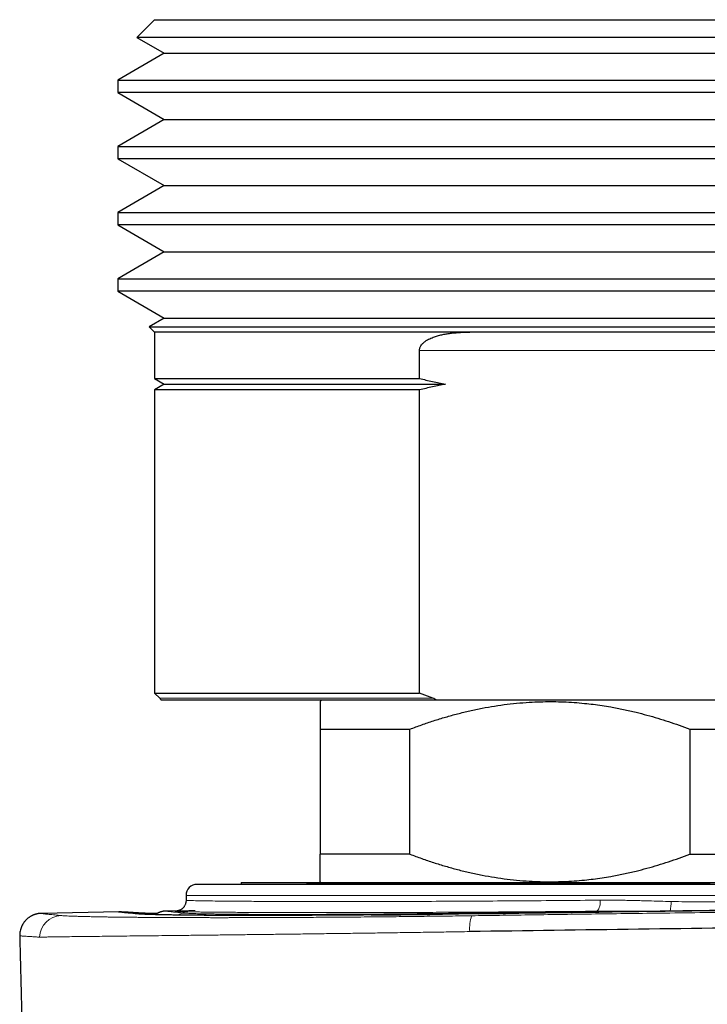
# Model space of a CAD drawing. Header units: millimetres. Extents: x 8 to 864, y 12 to 475.
# Tile 9 of 52: x 351 to 370, y 280 to 307. Entities that reach past the tile are written whole.
import ezdxf

# ---------------------------------------------------------------- set-up
doc = ezdxf.new("R2010")
doc.units = ezdxf.units.MM

msp = doc.modelspace()

# ---------------------------------------------------------------- linework, layer by layer
at = {"color": 7, "linetype": 'Continuous', "lineweight": 30}
for p, q in [((355.147, 307.208), (354.664, 306.725)), ((355.147, 307.208), (379.147, 307.208)), ((354.664, 306.725), (355.412, 306.293)), ((379.63, 306.725), (354.664, 306.725)), ((355.412, 306.293), (354.147, 305.562)), ((355.412, 306.293), (378.882, 306.293)), ((354.147, 305.562), (354.147, 305.223)), ((354.147, 305.562), (367.147, 305.562)), ((367.147, 305.562), (380.147, 305.562)), ((354.147, 305.223), (355.412, 304.493)), ((380.147, 305.223), (354.147, 305.223)), ((355.412, 304.493), (354.147, 303.762)), ((355.412, 304.493), (378.882, 304.493)), ((354.147, 303.762), (354.147, 303.423)), ((354.147, 303.762), (367.147, 303.762)), ((367.147, 303.762), (380.147, 303.762)), ((354.147, 303.423), (355.412, 302.693)), ((380.147, 303.423), (354.147, 303.423)), ((355.412, 302.693), (354.147, 301.962)), ((355.412, 302.693), (378.882, 302.693)), ((354.147, 301.962), (354.147, 301.623)), ((354.147, 301.962), (367.147, 301.962)), ((367.147, 301.962), (380.147, 301.962)), ((354.147, 301.623), (355.412, 300.893)), ((380.147, 301.623), (354.147, 301.623)), ((355.412, 300.893), (354.147, 300.162)), ((355.412, 300.893), (378.882, 300.893)), ((354.147, 300.162), (354.147, 299.823)), ((354.147, 300.162), (367.147, 300.162)), ((367.147, 300.162), (380.147, 300.162)), ((354.147, 299.823), (355.412, 299.093)), ((380.147, 299.823), (354.147, 299.823)), ((355.412, 299.093), (355, 298.855)), ((355.412, 299.093), (378.882, 299.093)), ((355, 298.855), (355.147, 298.708)), ((355, 298.855), (367.147, 298.855)), ((355.147, 298.708), (355.147, 297.446)), ((363.719, 298.708), (355.147, 298.708)), ((370.575, 298.708), (363.719, 298.708)), ((367.147, 298.855), (379.294, 298.855)), ((362.351, 297.446), (362.351, 298.208)), ((355.147, 297.446), (355.412, 297.293)), ((355.147, 297.446), (362.351, 297.446)), ((355.412, 297.293), (355.147, 297.14)), ((355.147, 297.14), (355.147, 288.891)), ((362.351, 297.14), (355.147, 297.14)), ((355.412, 297.293), (363.059, 297.293)), ((362.351, 288.891), (362.351, 297.14)), ((355.147, 288.891), (355.288, 288.749)), ((355.147, 288.891), (362.351, 288.891)), ((362.717, 288.749), (362.351, 288.891)), ((355.32, 288.708), (362.803, 288.708)), ((359.697, 288.708), (359.647, 288.658)), ((362.803, 288.708), (366.316, 288.708)), ((366.316, 288.708), (384.597, 288.708)), ((359.647, 287.908), (362.091, 287.908)), ((359.647, 287.908), (359.647, 284.508)), ((362.091, 284.508), (362.091, 287.908)), ((369.703, 287.908), (374.591, 287.908)), ((369.703, 287.908), (369.703, 284.508)), ((362.091, 284.508), (359.647, 284.508)), ((369.703, 284.508), (374.591, 284.508)), ((357.504, 283.735), (357.504, 283.685)), ((357.504, 283.735), (357.504, 283.685)), ((357.504, 283.735), (386.504, 283.735)), ((359.647, 283.758), (359.67, 283.735)), ((356.004, 283.385), (356.004, 283.255)), ((356.015, 283.255), (356.015, 283.255)), ((354.174, 282.936), (352.077, 282.897)), ((352.077, 282.898), (352.078, 282.898)), ((354.175, 282.937), (354.174, 282.937)), ((354.184, 282.937), (354.178, 282.937)), ((355.783, 282.966), (355.471, 282.96)), ((363.967, 282.888), (363.688, 282.884)), ((351.48, 282.283), (351.48, 282.283))]:
    msp.add_line(p, q, dxfattribs=at)
at = {"color": 8, "linetype": 'Continuous', "lineweight": 0}
for p, q in [((371.943, 298.208), (362.351, 298.208)), ((362.717, 288.749), (355.288, 288.749)), ((375.943, 283.385), (356.004, 283.385)), ((354.72, 282.881), (354.698, 282.881)), ((367.176, 282.956), (364.096, 282.912))]:
    msp.add_line(p, q, dxfattribs=at)
at = {"color": 7, "linetype": 'Continuous', "lineweight": 30, "flags": 128}
msp.add_lwpolyline([(359.283, 283.708), (359.404, 283.708), (359.59, 283.708), (359.784, 283.708), (359.986, 283.708), (360.197, 283.708), (360.416, 283.708), (360.643, 283.708), (360.878, 283.708), (361.121, 283.708), (361.371, 283.708), (361.629, 283.708), (361.894, 283.708), (362.166, 283.708), (362.445, 283.708), (362.73, 283.708), (363.022, 283.708), (363.32, 283.708), (363.624, 283.708), (363.934, 283.708), (364.25, 283.708), (364.571, 283.708), (364.897, 283.708), (365.228, 283.708), (365.564, 283.708), (365.905, 283.708), (366.249, 283.708), (366.598, 283.708), (366.951, 283.708), (367.307, 283.708), (367.666, 283.708), (368.029, 283.708), (368.394, 283.708), (368.762, 283.708), (369.132, 283.708), (369.505, 283.708), (369.879, 283.708), (370.254, 283.708)], dxfattribs=at)
at = {"color": 7, "linetype": 'Continuous', "lineweight": 30}
for centre, radius, start, end in [((355.147, 288.608), 0.2, 30, 45), ((356.304, 283.385), 0.3, 90, 179.9962)]:
    msp.add_arc(centre, radius, start, end, dxfattribs=at)
at = {"color": 8, "linetype": 'Continuous', "lineweight": 0}
for centre, radius, start, end in [((366.931, 283.187), 0.337, 316.7841, 11.8649), ((368.177, 283.214), 1.021, 345.5878, 0.3455), ((354.757, 282.707), 0.198, 56.9636, 86.3041), ((355.995, 282.409), 0.495, 91.122, 116.6643), ((364.117, 282.884), 0.0349, 127.9235, 170.8396), ((352.62, 282.239), 0.599, 91.3091, 178.9391), ((364.824, 282.494), 1.109, 162.2302, 184.8203)]:
    msp.add_arc(centre, radius, start, end, dxfattribs=at)
at = {"color": 7, "linetype": 'Continuous', "lineweight": 30}
for points, knots in [([(362.351, 298.208), (362.352, 298.22), (362.353, 298.245), (362.363, 298.283), (362.38, 298.322), (362.405, 298.36), (362.435, 298.396), (362.469, 298.428), (362.512, 298.462), (362.565, 298.497), (362.628, 298.53), (362.693, 298.558), (362.774, 298.589), (362.872, 298.619), (362.988, 298.646), (363.105, 298.667), (363.239, 298.684), (363.388, 298.698), (363.553, 298.706), (363.664, 298.707), (363.719, 298.708)], [0, 0, 0, 0, 0.022507, 0.045031, 0.072788, 0.100594, 0.130501, 0.160526, 0.19051, 0.236318, 0.282264, 0.3283, 0.374231, 0.451224, 0.528339, 0.605525, 0.682616, 0.788383, 0.894205, 1, 1, 1, 1]), ([(362.351, 297.446), (362.469, 297.419), (362.704, 297.365), (362.941, 297.317), (363.059, 297.293)], [0, 0, 0, 0, 0.499951, 1, 1, 1, 1]), ([(363.059, 297.293), (362.941, 297.268), (362.704, 297.22), (362.469, 297.166), (362.351, 297.14)], [0, 0, 0, 0, 0.499949, 1, 1, 1, 1]), ([(362.803, 288.708), (362.793, 288.714), (362.765, 288.73), (362.736, 288.742), (362.717, 288.749)], [0, 0, 0, 0, 0.370515, 1, 1, 1, 1]), ([(359.647, 288.657), (359.647, 288.657), (359.647, 288.656), (359.647, 288.647), (359.647, 288.631), (359.647, 288.608), (359.647, 288.583), (359.647, 288.551), (359.647, 288.512), (359.647, 288.466), (359.647, 288.426), (359.647, 288.382), (359.647, 288.321), (359.647, 288.239), (359.647, 288.135), (359.647, 288.025), (359.647, 287.947), (359.647, 287.908)], [0, 0, 0, 0, 0.062501, 0.116818, 0.189418, 0.262065, 0.30753, 0.352994, 0.444009, 0.494329, 0.54465, 0.595023, 0.645397, 0.73814, 0.830955, 0.915455, 1, 1, 1, 1]), ([(362.091, 287.908), (362.198, 287.948), (362.412, 288.028), (362.735, 288.137), (363.061, 288.238), (363.388, 288.328), (363.72, 288.409), (364.055, 288.48), (364.395, 288.54), (364.736, 288.588), (365.077, 288.624), (365.4, 288.646), (365.704, 288.657), (365.988, 288.659), (366.272, 288.652), (366.556, 288.636), (366.825, 288.613), (367.078, 288.585), (367.316, 288.552), (367.589, 288.507), (367.899, 288.448), (368.228, 288.373), (368.539, 288.292), (368.833, 288.208), (369.125, 288.115), (369.415, 288.016), (369.607, 287.944), (369.703, 287.908)], [0, 0, 0, 0, 0.043431, 0.086882, 0.130338, 0.173784, 0.217209, 0.261443, 0.305707, 0.349979, 0.394238, 0.438468, 0.475099, 0.511748, 0.548404, 0.585054, 0.621685, 0.652545, 0.683409, 0.714269, 0.759559, 0.804849, 0.843868, 0.882901, 0.921941, 0.960978, 1, 1, 1, 1]), ([(359.647, 283.759), (359.647, 283.759), (359.647, 283.758), (359.647, 283.768), (359.647, 283.787), (359.647, 283.817), (359.647, 283.853), (359.647, 283.888), (359.647, 283.929), (359.647, 283.977), (359.647, 284.032), (359.647, 284.091), (359.647, 284.17), (359.647, 284.275), (359.647, 284.387), (359.647, 284.468), (359.647, 284.508)], [0, 0, 0, 0, 0.042269, 0.116817, 0.193966, 0.276913, 0.35993, 0.406179, 0.452429, 0.545014, 0.592247, 0.63948, 0.734024, 0.823663, 0.91336, 1, 1, 1, 1]), ([(362.091, 284.508), (362.198, 284.468), (362.412, 284.388), (362.735, 284.279), (363.061, 284.178), (363.388, 284.087), (363.72, 284.006), (364.055, 283.936), (364.395, 283.876), (364.736, 283.828), (365.077, 283.792), (365.4, 283.769), (365.704, 283.758), (365.988, 283.757), (366.272, 283.764), (366.556, 283.78), (366.825, 283.802), (367.078, 283.831), (367.316, 283.864), (367.589, 283.908), (367.899, 283.968), (368.228, 284.043), (368.539, 284.123), (368.833, 284.208), (369.125, 284.3), (369.415, 284.4), (369.607, 284.472), (369.703, 284.508)], [0, 0, 0, 0, 0.043431, 0.086882, 0.130338, 0.173784, 0.217209, 0.261443, 0.305707, 0.349979, 0.394238, 0.438468, 0.475099, 0.511748, 0.548404, 0.585054, 0.621685, 0.652545, 0.683409, 0.714269, 0.759559, 0.804849, 0.843868, 0.882901, 0.921941, 0.960978, 1, 1, 1, 1]), ([(372.004, 283.685), (371.884, 283.685), (371.643, 283.685), (371.283, 283.685), (370.923, 283.685), (370.564, 283.685), (370.232, 283.685), (369.926, 283.685), (369.645, 283.685), (369.364, 283.685), (369.078, 283.685), (368.74, 283.685), (368.351, 283.685), (367.919, 283.685), (367.49, 283.685), (367.064, 283.685), (366.642, 283.685), (366.284, 283.685), (365.989, 283.685), (365.755, 283.685), (365.523, 283.685), (365.292, 283.685), (365.064, 283.685), (364.838, 283.685), (364.585, 283.685), (364.307, 283.685), (364.005, 283.685), (363.707, 283.685), (363.425, 283.685), (363.16, 283.685), (362.912, 283.685), (362.667, 283.685), (362.425, 283.685), (362.188, 283.685), (361.94, 283.685), (361.683, 283.685), (361.417, 283.685), (361.157, 283.685), (360.89, 283.685), (360.618, 283.685), (360.343, 283.685), (360.075, 283.685), (359.816, 283.685), (359.565, 283.685), (359.323, 283.685), (359.088, 283.685), (358.882, 283.685), (358.702, 283.685), (358.547, 283.685), (358.397, 283.685), (358.252, 283.685), (358.111, 283.685), (357.968, 283.685), (357.823, 283.685), (357.677, 283.685), (357.537, 283.685), (357.419, 283.685), (357.319, 283.685), (357.236, 283.685), (357.157, 283.685), (357.081, 283.685), (357.009, 283.685), (356.94, 283.685), (356.874, 283.685), (356.807, 283.685), (356.739, 283.685), (356.672, 283.685), (356.61, 283.685), (356.555, 283.685), (356.498, 283.685), (356.443, 283.685), (356.392, 283.685), (356.353, 283.685), (356.325, 283.685), (356.307, 283.685), (356.305, 283.685), (356.304, 283.685)], [0, 0, 0, 0, 0.0146416, 0.0292596, 0.0438615, 0.0584551, 0.0730482, 0.0845189, 0.0959977, 0.1074885, 0.1191467, 0.1313448, 0.1494644, 0.1675588, 0.1856427, 0.2037308, 0.2218378, 0.2399783, 0.2502999, 0.2606069, 0.2709018, 0.2811874, 0.2914664, 0.3017414, 0.3120153, 0.3261446, 0.3402838, 0.3544398, 0.3686196, 0.3809177, 0.3931951, 0.4054565, 0.4177064, 0.4299493, 0.4421898, 0.4566191, 0.471059, 0.4855169, 0.5000001, 0.5164656, 0.532897, 0.549305, 0.5657006, 0.5820949, 0.5984989, 0.6149234, 0.6313794, 0.6434197, 0.6554407, 0.6674465, 0.6794415, 0.6914299, 0.703416, 0.7175454, 0.7316846, 0.7458406, 0.7600204, 0.7697287, 0.7794245, 0.78911, 0.7987873, 0.8084588, 0.8181267, 0.8277932, 0.8374605, 0.8496184, 0.8617857, 0.8739669, 0.8860158, 0.8975204, 0.9146129, 0.9316839, 0.9487458, 0.9658109, 0.9828915, 1, 1, 1, 1]), ([(363.966, 282.888), (365.898, 282.915), (369.761, 282.97), (375.561, 283.045), (381.364, 283.115), (387.17, 283.178), (392.979, 283.236), (398.791, 283.287), (404.605, 283.333), (410.188, 283.371), (415.54, 283.403), (420.66, 283.429), (425.782, 283.45), (430.699, 283.466), (435.412, 283.477), (439.739, 283.484), (443.146, 283.487), (445.307, 283.488), (446.257, 283.488), (446.641, 283.488), (446.783, 283.488), (446.827, 283.488), (446.871, 283.488), (446.916, 283.488), (446.96, 283.488), (447.121, 283.488), (447.414, 283.488), (447.854, 283.488), (448.338, 283.488), (448.867, 283.488), (449.435, 283.487), (450.044, 283.487), (450.692, 283.487), (451.383, 283.486), (452.106, 283.486), (452.859, 283.485), (453.641, 283.484), (454.462, 283.483), (455.323, 283.482), (456.217, 283.48), (457.144, 283.479), (458.103, 283.477), (459.101, 283.475), (460.143, 283.473), (461.231, 283.47), (462.366, 283.467), (463.54, 283.464), (464.753, 283.46), (466.006, 283.456), (467.298, 283.452), (468.629, 283.447), (469.999, 283.442), (471.409, 283.436), (472.858, 283.43), (474.347, 283.423), (475.874, 283.415), (477.441, 283.407), (479.062, 283.398), (480.738, 283.389), (482.469, 283.378), (484.034, 283.368), (485.426, 283.359), (486.587, 283.351), (487.398, 283.345), (487.853, 283.342), (487.995, 283.341), (488.138, 283.34), (488.281, 283.339), (488.425, 283.338), (489.182, 283.333), (490.54, 283.323), (492.486, 283.307), (494.393, 283.292), (496.262, 283.276), (498.081, 283.26), (499.852, 283.244), (501.576, 283.228), (503.262, 283.212), (504.921, 283.195), (506.554, 283.178), (508.16, 283.161), (509.728, 283.145), (511.256, 283.128), (512.746, 283.111), (514.198, 283.094), (515.611, 283.077), (516.986, 283.06), (518.322, 283.044), (519.619, 283.027), (520.878, 283.011), (522.099, 282.995), (523.281, 282.98), (524.461, 282.964), (525.636, 282.948), (526.803, 282.932), (527.924, 282.916), (528.999, 282.9), (529.699, 282.89), (530.042, 282.885)], [0, 0, 0, 0, 0.035002, 0.070004, 0.105006, 0.140008, 0.175009, 0.21001, 0.245011, 0.280011, 0.310811, 0.34161, 0.372409, 0.403207, 0.43031, 0.457412, 0.481261, 0.491755, 0.496372, 0.498403, 0.498669, 0.498935, 0.499201, 0.499467, 0.499733, 0.5, 0.502377, 0.505021, 0.507931, 0.511107, 0.51455, 0.51819, 0.522087, 0.526241, 0.530652, 0.535118, 0.53982, 0.544757, 0.54993, 0.555338, 0.56088, 0.566649, 0.572645, 0.578868, 0.585453, 0.592275, 0.599333, 0.606628, 0.614159, 0.621928, 0.629933, 0.638174, 0.646653, 0.655368, 0.66432, 0.673508, 0.682933, 0.692595, 0.702761, 0.713176, 0.723841, 0.731016, 0.7383, 0.7448, 0.745657, 0.746516, 0.747376, 0.748238, 0.749101, 0.749966, 0.761909, 0.773622, 0.785105, 0.796358, 0.80738, 0.817982, 0.828362, 0.83852, 0.848455, 0.858365, 0.868044, 0.877491, 0.886707, 0.895692, 0.904446, 0.912969, 0.92126, 0.929321, 0.93715, 0.944748, 0.952115, 0.959251, 0.966156, 0.973484, 0.980532, 0.987301, 0.99379, 1, 1, 1, 1]), ([(530.038, 282.882), (529.956, 282.883), (529.796, 282.885), (529.562, 282.889), (529.339, 282.892), (529.127, 282.895), (528.926, 282.898), (528.737, 282.901), (528.563, 282.903), (528.405, 282.905), (528.261, 282.907), (528.127, 282.909), (528.002, 282.911), (527.886, 282.913), (527.742, 282.915), (527.566, 282.917), (527.354, 282.92), (527.14, 282.923), (526.923, 282.926), (526.613, 282.931), (526.21, 282.936), (525.715, 282.943), (525.219, 282.95), (524.298, 282.963), (522.953, 282.981), (520.717, 283.01), (518.018, 283.044), (514.966, 283.081), (512.026, 283.116), (509.199, 283.147), (506.371, 283.177), (503.523, 283.206), (500.655, 283.234), (497.768, 283.26), (494.88, 283.285), (491.991, 283.308), (489.101, 283.33), (486.211, 283.351), (483.321, 283.37), (480.43, 283.388), (477.539, 283.404), (474.648, 283.418), (471.756, 283.432), (468.864, 283.443), (465.971, 283.454), (462.982, 283.463), (459.896, 283.471), (456.714, 283.477), (453.532, 283.482), (450.349, 283.484), (447.265, 283.485), (444.28, 283.485), (441.393, 283.483), (438.506, 283.479), (435.619, 283.474), (432.75, 283.468), (429.897, 283.46), (427.063, 283.451), (424.228, 283.44), (421.375, 283.428), (418.502, 283.415), (415.611, 283.4), (412.72, 283.383), (409.829, 283.365), (406.939, 283.346), (404.049, 283.325), (401.16, 283.303), (398.271, 283.279), (395.383, 283.254), (392.496, 283.227), (389.609, 283.199), (386.723, 283.169), (383.837, 283.138), (380.927, 283.105), (377.992, 283.071), (375.032, 283.034), (372.408, 283.001), (370.12, 282.97), (368.714, 282.951), (367.858, 282.939), (367.557, 282.935), (367.328, 282.932), (367.17, 282.93), (367.077, 282.929), (366.983, 282.927), (366.884, 282.926), (366.777, 282.924), (366.659, 282.923), (366.529, 282.921), (366.388, 282.919), (366.236, 282.917), (366.073, 282.914), (365.899, 282.912), (365.713, 282.909), (365.516, 282.907), (365.315, 282.904), (365.109, 282.901), (364.899, 282.898), (364.68, 282.895), (364.452, 282.891), (364.214, 282.888), (364.053, 282.886), (363.97, 282.884)], [0, 0, 0, 0, 0.001483, 0.002899, 0.004246, 0.005525, 0.006737, 0.00788, 0.008956, 0.009882, 0.010751, 0.011563, 0.012318, 0.013016, 0.013657, 0.014928, 0.016208, 0.017502, 0.018809, 0.020129, 0.023116, 0.02611, 0.029103, 0.032097, 0.042788, 0.053479, 0.07257, 0.091662, 0.108708, 0.125754, 0.142799, 0.159845, 0.177239, 0.194633, 0.212026, 0.22942, 0.246814, 0.264208, 0.281601, 0.298995, 0.316389, 0.333782, 0.351176, 0.36857, 0.385964, 0.403357, 0.422491, 0.441624, 0.460757, 0.47989, 0.499023, 0.516379, 0.533735, 0.55109, 0.568446, 0.585802, 0.602848, 0.619894, 0.63694, 0.653986, 0.67138, 0.688773, 0.706167, 0.723561, 0.740955, 0.758348, 0.775742, 0.793136, 0.81053, 0.827924, 0.845317, 0.862711, 0.880105, 0.897499, 0.915356, 0.933214, 0.951072, 0.962858, 0.974644, 0.976541, 0.978362, 0.980107, 0.980678, 0.98124, 0.981794, 0.982375, 0.983023, 0.983739, 0.984522, 0.985373, 0.986291, 0.987277, 0.988329, 0.98945, 0.990637, 0.991892, 0.993102, 0.994368, 0.995691, 0.997071, 0.998507, 1, 1, 1, 1]), ([(356.005, 283.255), (356.004, 283.24), (356.003, 283.211), (355.993, 283.17), (355.98, 283.135), (355.965, 283.104), (355.949, 283.08), (355.932, 283.058), (355.913, 283.039), (355.894, 283.022), (355.879, 283.01), (355.861, 282.998), (355.839, 282.986), (355.817, 282.977), (355.802, 282.971), (355.794, 282.969), (355.79, 282.968), (355.786, 282.967), (355.782, 282.965), (355.777, 282.964), (355.773, 282.963), (355.769, 282.962), (355.765, 282.962), (355.763, 282.961), (355.762, 282.961), (355.762, 282.961), (355.762, 282.961)], [0, 0, 0, 0, 0.047614, 0.092275, 0.133139, 0.169556, 0.201083, 0.227549, 0.261704, 0.290806, 0.315168, 0.336311, 0.385805, 0.425693, 0.456496, 0.474174, 0.493733, 0.51953, 0.551624, 0.600837, 0.660051, 0.729295, 0.805328, 0.884759, 0.993932, 1, 1, 1, 1]), ([(352.077, 282.898), (352.069, 282.897), (352.053, 282.897), (352.03, 282.895), (352.007, 282.893), (351.985, 282.89), (351.964, 282.886), (351.944, 282.882), (351.925, 282.877), (351.907, 282.872), (351.89, 282.866), (351.874, 282.861), (351.859, 282.855), (351.846, 282.85), (351.834, 282.845), (351.825, 282.841), (351.813, 282.835), (351.798, 282.827), (351.779, 282.817), (351.758, 282.804), (351.736, 282.789), (351.714, 282.774), (351.695, 282.758), (351.675, 282.742), (351.654, 282.721), (351.629, 282.695), (351.601, 282.662), (351.573, 282.622), (351.547, 282.578), (351.524, 282.529), (351.504, 282.475), (351.489, 282.414), (351.479, 282.35), (351.479, 282.305), (351.479, 282.283)], [0, 0, 0, 0, 0.0753539, 0.1458859, 0.2115939, 0.2724767, 0.3285336, 0.3797653, 0.4261742, 0.4677648, 0.5045455, 0.5365299, 0.5637412, 0.5862195, 0.6000167, 0.6112509, 0.6204365, 0.6329322, 0.6465958, 0.6634474, 0.6804006, 0.696238, 0.7109793, 0.7246548, 0.7399573, 0.7594134, 0.7830153, 0.8106849, 0.8367349, 0.8653399, 0.8962821, 0.9292786, 0.9639841, 1, 1, 1, 1]), ([(354.778, 282.904), (354.766, 282.904), (354.742, 282.906), (354.708, 282.908), (354.676, 282.91), (354.646, 282.912), (354.618, 282.914), (354.592, 282.915), (354.568, 282.917), (354.547, 282.918), (354.527, 282.919), (354.508, 282.92), (354.491, 282.922), (354.474, 282.922), (354.459, 282.923), (354.445, 282.924), (354.432, 282.925), (354.421, 282.926), (354.41, 282.926), (354.4, 282.927), (354.391, 282.927), (354.382, 282.928), (354.373, 282.928), (354.363, 282.929), (354.353, 282.93), (354.342, 282.93), (354.331, 282.931), (354.32, 282.931), (354.308, 282.932), (354.297, 282.933), (354.285, 282.933), (354.274, 282.934), (354.262, 282.934), (354.251, 282.935), (354.239, 282.935), (354.228, 282.936), (354.218, 282.936), (354.207, 282.937), (354.198, 282.937), (354.191, 282.937), (354.188, 282.937), (354.188, 282.937)], [0, 0, 0, 0, 0.038237, 0.075244, 0.111024, 0.145578, 0.178908, 0.211014, 0.240166, 0.268233, 0.295216, 0.321114, 0.345929, 0.369662, 0.392313, 0.413883, 0.434372, 0.453781, 0.471792, 0.488762, 0.504691, 0.519579, 0.535741, 0.553283, 0.572206, 0.592508, 0.614189, 0.63725, 0.660256, 0.684488, 0.709945, 0.736627, 0.764535, 0.793667, 0.824024, 0.855607, 0.888414, 0.922446, 0.957063, 0.992862, 1, 1, 1, 1]), ([(356.547, 282.844), (356.547, 282.844), (356.483, 282.844), (356.365, 282.845), (356.194, 282.846), (356.036, 282.848), (355.886, 282.85), (355.744, 282.851), (355.607, 282.853), (355.476, 282.855), (355.352, 282.858), (355.237, 282.86), (355.133, 282.863), (355.041, 282.865), (354.961, 282.868), (354.893, 282.871), (354.837, 282.873), (354.789, 282.876), (354.75, 282.878), (354.73, 282.88), (354.72, 282.881)], [0, 0, 0, 0, 0.00001, 0.06215, 0.120647, 0.179085, 0.237533, 0.296063, 0.354742, 0.417221, 0.479971, 0.542741, 0.605193, 0.66699, 0.727789, 0.783914, 0.838907, 0.893054, 0.946652, 1, 1, 1, 1]), ([(355.214, 282.891), (355.204, 282.891), (355.161, 282.892), (355.094, 282.893), (355.016, 282.895), (354.949, 282.897), (354.892, 282.899), (354.843, 282.9), (354.802, 282.902), (354.78, 282.904), (354.77, 282.904)], [0, 0, 0, 0, 0.044941, 0.191359, 0.336446, 0.471605, 0.605137, 0.737435, 0.868917, 1, 1, 1, 1]), ([(355.469, 282.961), (355.461, 282.96), (355.446, 282.96), (355.424, 282.958), (355.403, 282.956), (355.382, 282.953), (355.363, 282.949), (355.345, 282.945), (355.328, 282.94), (355.312, 282.935), (355.297, 282.93), (355.284, 282.925), (355.272, 282.92), (355.262, 282.915), (355.253, 282.911), (355.241, 282.906), (355.228, 282.899), (355.21, 282.888), (355.19, 282.876), (355.176, 282.866), (355.171, 282.862)], [0, 0, 0, 0, 0.124096, 0.239172, 0.345224, 0.44225, 0.530249, 0.609224, 0.679179, 0.740128, 0.792089, 0.835103, 0.864163, 0.88714, 0.904342, 0.915813, 0.931836, 0.952534, 0.979399, 1, 1, 1, 1]), ([(355.469, 282.961), (355.469, 282.961), (355.469, 282.961), (355.47, 282.961), (355.471, 282.961)], [0, 0, 0, 0, 0.738244, 1, 1, 1, 1]), ([(361.036, 282.854), (360.956, 282.854), (360.779, 282.852), (360.503, 282.85), (360.209, 282.848), (359.913, 282.846), (359.624, 282.845), (359.339, 282.843), (359.061, 282.842), (358.795, 282.841), (358.54, 282.841), (358.296, 282.84), (358.059, 282.84), (357.829, 282.84), (357.601, 282.84), (357.376, 282.84), (357.156, 282.841), (356.944, 282.842), (356.74, 282.843), (356.611, 282.843), (356.547, 282.844)], [0, 0, 0, 0, 0.04412, 0.098124, 0.155382, 0.212667, 0.26999, 0.327346, 0.384729, 0.442132, 0.496269, 0.550419, 0.604591, 0.658795, 0.713038, 0.770543, 0.827996, 0.885398, 0.942739, 1, 1, 1, 1]), ([(361.035, 282.854), (361.069, 282.854), (361.205, 282.856), (361.448, 282.858), (361.764, 282.861), (362.083, 282.864), (362.4, 282.868), (362.699, 282.871), (362.89, 282.873), (362.979, 282.874)], [0, 0, 0, 0, 0.054125, 0.218647, 0.383163, 0.547691, 0.712254, 0.867473, 1, 1, 1, 1]), ([(363.688, 282.884), (363.669, 282.884), (363.54, 282.882), (363.303, 282.879), (363.086, 282.876), (362.979, 282.875)], [0, 0, 0, 0, 0.076468, 0.544213, 1, 1, 1, 1]), ([(530.289, 282.399), (528.669, 282.422), (525.429, 282.468), (520.566, 282.532), (515.7, 282.593), (510.832, 282.649), (505.962, 282.701), (501.183, 282.748), (496.494, 282.79), (491.897, 282.828), (487.299, 282.862), (482.699, 282.892), (478.098, 282.919), (473.496, 282.942), (468.894, 282.961), (464.291, 282.977), (459.687, 282.989), (455.11, 282.997), (450.561, 283.002), (446.038, 283.003), (441.516, 283), (436.967, 282.994), (432.39, 282.984), (427.786, 282.971), (423.183, 282.954), (418.581, 282.933), (414.007, 282.909), (409.461, 282.881), (404.944, 282.85), (400.428, 282.815), (395.883, 282.777), (391.309, 282.735), (386.705, 282.688), (382.104, 282.638), (377.504, 282.585), (372.906, 282.527), (368.311, 282.466), (365.25, 282.423), (363.719, 282.401)], [0, 0, 0, 0, 0.0292677, 0.0585355, 0.0878036, 0.1170719, 0.1463404, 0.1756091, 0.2032055, 0.230802, 0.2583986, 0.2859954, 0.3135923, 0.3411894, 0.3687865, 0.3963837, 0.423981, 0.4515783, 0.4786829, 0.5057876, 0.5328922, 0.5599969, 0.5875944, 0.6151918, 0.6427893, 0.6703867, 0.697984, 0.7250885, 0.7521929, 0.7792972, 0.8064015, 0.8340588, 0.8617159, 0.889373, 0.9170299, 0.9446868, 0.9723434, 1, 1, 1, 1]), ([(351.48, 282.283), (351.481, 282.223), (351.486, 282.022), (351.494, 281.684), (351.504, 281.272), (351.514, 280.872), (351.524, 280.485), (351.534, 280.111), (351.543, 279.751), (351.553, 279.401), (351.563, 279.06), (351.572, 278.728), (351.582, 278.405), (351.591, 278.094), (351.601, 277.793), (351.61, 277.504), (351.618, 277.226), (351.627, 276.969), (351.635, 276.731), (351.642, 276.512), (351.649, 276.302), (351.656, 276.101), (351.662, 275.91), (351.669, 275.729), (351.675, 275.558), (351.68, 275.395), (351.686, 275.24), (351.691, 275.093), (351.696, 274.954), (351.701, 274.824), (351.705, 274.703), (351.709, 274.592), (351.713, 274.489), (351.717, 274.396), (351.72, 274.311), (351.723, 274.233), (351.725, 274.162), (351.728, 274.099), (351.73, 274.044), (351.732, 273.996), (351.733, 273.956), (351.735, 273.914), (351.737, 273.867), (351.739, 273.811), (351.741, 273.747), (351.744, 273.675), (351.747, 273.593), (351.751, 273.502), (351.754, 273.402), (351.759, 273.294), (351.763, 273.177), (351.768, 273.051), (351.774, 272.916), (351.779, 272.772), (351.786, 272.621), (351.792, 272.462), (351.799, 272.296), (351.806, 272.121), (351.814, 271.936), (351.822, 271.742), (351.831, 271.537), (351.84, 271.324), (351.849, 271.102), (351.859, 270.873), (351.87, 270.637), (351.881, 270.394), (351.892, 270.142), (351.904, 269.864), (351.918, 269.559), (351.934, 269.226), (351.95, 268.881), (351.967, 268.526), (351.985, 268.166), (352.005, 267.745), (352.029, 267.269), (352.056, 266.739), (352.083, 266.22), (352.11, 265.711), (352.137, 265.216), (352.163, 264.734), (352.189, 264.266), (352.215, 263.808), (352.241, 263.356), (352.267, 262.913), (352.293, 262.477), (352.318, 262.051), (352.344, 261.637), (352.368, 261.232), (352.393, 260.839), (352.417, 260.462), (352.44, 260.096), (352.463, 259.736), (352.487, 259.37), (352.511, 258.996), (352.537, 258.616), (352.562, 258.229), (352.589, 257.836), (352.617, 257.429), (352.646, 257.009), (352.676, 256.583), (352.706, 256.159), (352.736, 255.74), (352.766, 255.328), (352.795, 254.929), (352.824, 254.544), (352.845, 254.255), (352.86, 254.054), (352.869, 253.939), (352.878, 253.824), (352.886, 253.713), (352.895, 253.596), (352.904, 253.479), (352.913, 253.362), (352.921, 253.254), (352.929, 253.157), (352.935, 253.071), (352.941, 252.994), (352.947, 252.922), (352.953, 252.849), (352.959, 252.766), (352.966, 252.674), (352.974, 252.571), (352.983, 252.459), (352.992, 252.34), (353.002, 252.215), (353.012, 252.083), (353.023, 251.943), (353.035, 251.794), (353.048, 251.636), (353.061, 251.467), (353.076, 251.287), (353.091, 251.099), (353.107, 250.902), (353.14, 250.497), (353.187, 249.918), (353.25, 249.168), (353.296, 248.63), (353.327, 248.272), (353.342, 248.094), (353.357, 247.917), (353.372, 247.742), (353.387, 247.573), (353.401, 247.413), (353.414, 247.263), (353.426, 247.128), (353.437, 247.008), (353.446, 246.9), (353.455, 246.801), (353.462, 246.72), (353.468, 246.656), (353.472, 246.608), (353.476, 246.565), (353.48, 246.524), (353.483, 246.482), (353.488, 246.434), (353.493, 246.376), (353.499, 246.31), (353.506, 246.234), (353.513, 246.15), (353.521, 246.058), (353.53, 245.958), (353.54, 245.848), (353.552, 245.723), (353.564, 245.583), (353.578, 245.435), (353.591, 245.289), (353.604, 245.147), (353.617, 245.01), (353.631, 244.855), (353.647, 244.683), (353.664, 244.497), (353.681, 244.321), (353.696, 244.154), (353.711, 243.997), (353.725, 243.85), (353.743, 243.656), (353.766, 243.413), (353.787, 243.185), (353.803, 243.026), (353.811, 242.935), (353.82, 242.844), (353.829, 242.754), (353.837, 242.67), (353.842, 242.614), (353.845, 242.588), (353.845, 242.586)], [0, 0, 0, 0, 0.004606, 0.015452, 0.026007, 0.036271, 0.046245, 0.055759, 0.064993, 0.073947, 0.082622, 0.091186, 0.099459, 0.107442, 0.115135, 0.122537, 0.129649, 0.136471, 0.142304, 0.147908, 0.153282, 0.158425, 0.163339, 0.167941, 0.172322, 0.176481, 0.180419, 0.184201, 0.187753, 0.191076, 0.194169, 0.197034, 0.199623, 0.201998, 0.204179, 0.206167, 0.207966, 0.209571, 0.210984, 0.212204, 0.213231, 0.21407, 0.215373, 0.216809, 0.218379, 0.220246, 0.222334, 0.224644, 0.227176, 0.22993, 0.232906, 0.236103, 0.239522, 0.243162, 0.247024, 0.251033, 0.255256, 0.259692, 0.264343, 0.269297, 0.274473, 0.27987, 0.285489, 0.291329, 0.29728, 0.303445, 0.309823, 0.316415, 0.324541, 0.332969, 0.3417, 0.350732, 0.359938, 0.369036, 0.382707, 0.396107, 0.409235, 0.422093, 0.434679, 0.446777, 0.458614, 0.47019, 0.481505, 0.492783, 0.503789, 0.514523, 0.524987, 0.535179, 0.545101, 0.554751, 0.56368, 0.572731, 0.581946, 0.591326, 0.600871, 0.610581, 0.620456, 0.630496, 0.641192, 0.651951, 0.662565, 0.673032, 0.68335, 0.693519, 0.702952, 0.712253, 0.71515, 0.718033, 0.720903, 0.723731, 0.72641, 0.7296, 0.732533, 0.735211, 0.737632, 0.739798, 0.741707, 0.743361, 0.745174, 0.74723, 0.749537, 0.752092, 0.754885, 0.757913, 0.760983, 0.764263, 0.767751, 0.771448, 0.775355, 0.7796, 0.784068, 0.788758, 0.793671, 0.79879, 0.818995, 0.836908, 0.854702, 0.859132, 0.863554, 0.867969, 0.872367, 0.876581, 0.880549, 0.88427, 0.887745, 0.890598, 0.89326, 0.895732, 0.898001, 0.899295, 0.900483, 0.901563, 0.902537, 0.903498, 0.9047, 0.906124, 0.907772, 0.909642, 0.911735, 0.914008, 0.916496, 0.919199, 0.922117, 0.925846, 0.929556, 0.933164, 0.936668, 0.940069, 0.943367, 0.948215, 0.952822, 0.957186, 0.96131, 0.965191, 0.968831, 0.972233, 0.979594, 0.986869, 0.989137, 0.991396, 0.993648, 0.99589, 0.998069, 0.999861, 1, 1, 1, 1])]:
    msp.add_open_spline(points, degree=3, knots=knots, dxfattribs=at)
at = {"color": 8, "linetype": 'Continuous', "lineweight": 0}
for points, knots in [([(530.24, 282.83), (528.304, 282.858), (524.432, 282.912), (518.619, 282.986), (512.802, 283.055), (506.983, 283.118), (501.16, 283.175), (495.335, 283.227), (489.507, 283.272), (483.911, 283.31), (478.546, 283.341), (473.413, 283.367), (468.279, 283.388), (463.35, 283.404), (458.625, 283.415), (454.287, 283.422), (450.871, 283.425), (448.706, 283.426), (447.753, 283.426), (447.368, 283.426), (447.226, 283.426), (447.181, 283.426), (447.137, 283.426), (447.093, 283.426), (447.048, 283.426), (446.887, 283.426), (446.597, 283.426), (446.165, 283.426), (445.696, 283.426), (445.189, 283.426), (444.646, 283.426), (444.077, 283.425), (443.484, 283.425), (442.869, 283.425), (442.221, 283.424), (441.539, 283.424), (440.795, 283.423), (439.986, 283.422), (439.108, 283.421), (438.189, 283.42), (437.228, 283.418), (436.227, 283.416), (435.184, 283.414), (434.099, 283.412), (432.994, 283.41), (431.868, 283.407), (430.723, 283.404), (429.54, 283.4), (428.321, 283.397), (427.064, 283.392), (425.796, 283.388), (424.518, 283.383), (423.23, 283.378), (421.91, 283.373), (420.557, 283.367), (419.17, 283.36), (417.751, 283.353), (416.299, 283.346), (414.813, 283.338), (413.295, 283.329), (411.69, 283.32), (409.996, 283.31), (408.285, 283.298), (407.085, 283.29), (406.409, 283.286), (406.196, 283.284), (405.983, 283.283), (405.769, 283.281), (405.555, 283.28), (404.713, 283.274), (403.259, 283.263), (401.209, 283.247), (399.206, 283.231), (397.249, 283.215), (395.349, 283.198), (393.506, 283.182), (391.719, 283.165), (389.977, 283.148), (388.269, 283.131), (386.595, 283.114), (384.955, 283.097), (383.363, 283.08), (381.816, 283.063), (380.317, 283.046), (378.863, 283.029), (377.456, 283.012), (376.096, 282.996), (374.782, 282.98), (373.514, 282.964), (372.293, 282.948), (371.118, 282.933), (369.989, 282.918), (368.936, 282.904), (367.954, 282.891), (367.041, 282.879), (366.168, 282.867), (365.333, 282.855), (364.537, 282.844), (364.02, 282.836), (363.768, 282.833)], [0, 0, 0, 0, 0.034999, 0.069998, 0.104998, 0.139997, 0.174997, 0.209997, 0.244997, 0.279997, 0.310798, 0.341598, 0.372398, 0.403199, 0.430303, 0.457407, 0.481259, 0.491754, 0.496371, 0.498403, 0.498669, 0.498935, 0.499201, 0.499467, 0.499733, 0.5, 0.502366, 0.504956, 0.50777, 0.510807, 0.514068, 0.517552, 0.521042, 0.524731, 0.528619, 0.532705, 0.536991, 0.542008, 0.547273, 0.552785, 0.558545, 0.564553, 0.570808, 0.57731, 0.584061, 0.590705, 0.597573, 0.604664, 0.611979, 0.619518, 0.62728, 0.634803, 0.642526, 0.650446, 0.658566, 0.666885, 0.675402, 0.684118, 0.693032, 0.702146, 0.711458, 0.721931, 0.732644, 0.742271, 0.743546, 0.744823, 0.746104, 0.747388, 0.748675, 0.749966, 0.762554, 0.774865, 0.786899, 0.798655, 0.810135, 0.82114, 0.831878, 0.842348, 0.852551, 0.862687, 0.872544, 0.882124, 0.891424, 0.900447, 0.909191, 0.917657, 0.925845, 0.933754, 0.941385, 0.948738, 0.955812, 0.962608, 0.969126, 0.974857, 0.980353, 0.985615, 0.990644, 0.995439, 1, 1, 1, 1]), ([(367.26, 283.256), (366.903, 283.253), (366.18, 283.246), (365.12, 283.238), (364.069, 283.231), (363.041, 283.226), (362.042, 283.222), (361.083, 283.219), (360.173, 283.218), (359.552, 283.219), (359.171, 283.219), (358.999, 283.22), (358.825, 283.22), (358.652, 283.221), (358.479, 283.221), (358.306, 283.222), (358.028, 283.223), (357.657, 283.226), (357.238, 283.229), (356.867, 283.232), (356.553, 283.236), (356.294, 283.241), (356.11, 283.246), (356.012, 283.251), (356.014, 283.254), (356.015, 283.255)], [0, 0, 0, 0, 0.055657, 0.112642, 0.170955, 0.230595, 0.291564, 0.35386, 0.417485, 0.482437, 0.496385, 0.510779, 0.525621, 0.54091, 0.556647, 0.57283, 0.589461, 0.637497, 0.688914, 0.738592, 0.791065, 0.846331, 0.904392, 0.965247, 1, 1, 1, 1]), ([(369.198, 283.221), (369.096, 283.223), (368.891, 283.229), (368.654, 283.235), (368.488, 283.239), (368.393, 283.242), (368.296, 283.244), (368.194, 283.247), (368.061, 283.25), (367.903, 283.253), (367.726, 283.255), (367.561, 283.257), (367.407, 283.257), (367.308, 283.256), (367.26, 283.256)], [0, 0, 0, 0, 0.156827, 0.313649, 0.362935, 0.412221, 0.461507, 0.512687, 0.569611, 0.666888, 0.758563, 0.844638, 0.925116, 1, 1, 1, 1]), ([(371.922, 283.258), (371.791, 283.251), (371.531, 283.239), (371.14, 283.226), (370.75, 283.217), (370.36, 283.212), (369.971, 283.21), (369.584, 283.213), (369.327, 283.218), (369.198, 283.221)], [0, 0, 0, 0, 0.14292, 0.285795, 0.428638, 0.571465, 0.714291, 0.857131, 1, 1, 1, 1]), ([(352.606, 282.838), (352.569, 282.842), (352.494, 282.849), (352.398, 282.858), (352.313, 282.867), (352.241, 282.874), (352.181, 282.88), (352.134, 282.886), (352.1, 282.89), (352.078, 282.893), (352.067, 282.896), (352.066, 282.897), (352.074, 282.897), (352.077, 282.898)], [0, 0, 0, 0, 0.095193, 0.190289, 0.285298, 0.380232, 0.475103, 0.56992, 0.659282, 0.748616, 0.837933, 0.927242, 1, 1, 1, 1]), ([(354.174, 282.937), (354.173, 282.937), (354.166, 282.937), (354.164, 282.936), (354.169, 282.934), (354.185, 282.932), (354.212, 282.929), (354.25, 282.924), (354.299, 282.919), (354.358, 282.913), (354.427, 282.907), (354.507, 282.899), (354.596, 282.891), (354.664, 282.885), (354.698, 282.881)], [0, 0, 0, 0, 0.0146866, 0.1046903, 0.1946962, 0.2847144, 0.3747544, 0.4648262, 0.5549395, 0.6451038, 0.7337172, 0.8223984, 0.9111563, 1, 1, 1, 1]), ([(354.698, 282.881), (354.711, 282.88), (354.737, 282.878), (354.788, 282.875), (354.848, 282.872), (354.919, 282.869), (354.999, 282.866), (355.087, 282.864), (355.183, 282.861), (355.285, 282.859), (355.396, 282.857), (355.515, 282.855), (355.644, 282.853), (355.785, 282.851), (355.938, 282.849), (356.1, 282.847), (356.271, 282.846), (356.451, 282.844), (356.595, 282.843), (356.694, 282.843), (356.742, 282.843), (356.783, 282.842), (356.823, 282.842), (356.879, 282.842), (356.95, 282.842), (357.047, 282.841), (357.156, 282.841), (357.279, 282.841), (357.41, 282.84), (357.548, 282.84), (357.693, 282.84), (357.848, 282.84), (358.012, 282.84), (358.185, 282.84), (358.367, 282.84), (358.557, 282.841), (358.757, 282.841), (358.95, 282.842), (359.132, 282.842), (359.302, 282.843), (359.498, 282.844), (359.652, 282.845), (359.76, 282.845), (359.799, 282.845), (359.839, 282.846), (359.876, 282.846), (360.001, 282.847), (360.215, 282.848), (360.521, 282.85), (360.794, 282.852), (360.966, 282.854), (361.035, 282.854)], [0, 0, 0, 0, 0.029739, 0.059444, 0.089118, 0.118764, 0.148385, 0.177984, 0.205873, 0.233746, 0.261605, 0.289452, 0.317289, 0.346805, 0.376315, 0.405823, 0.435332, 0.464846, 0.494369, 0.503101, 0.510134, 0.515892, 0.521795, 0.527841, 0.540139, 0.552994, 0.569028, 0.585856, 0.603481, 0.621378, 0.640034, 0.65943, 0.679562, 0.700429, 0.721638, 0.743557, 0.766183, 0.789519, 0.807405, 0.825686, 0.844362, 0.869619, 0.873651, 0.8777, 0.881765, 0.885848, 0.889225, 0.919912, 0.95059, 0.98016, 1, 1, 1, 1]), ([(355.985, 282.905), (355.949, 282.908), (355.876, 282.915), (355.782, 282.924), (355.699, 282.931), (355.628, 282.938), (355.57, 282.944), (355.524, 282.949), (355.491, 282.953), (355.469, 282.956), (355.458, 282.959), (355.457, 282.96), (355.465, 282.96), (355.469, 282.961)], [0, 0, 0, 0, 0.09414, 0.188278, 0.282414, 0.376549, 0.470685, 0.564823, 0.653584, 0.742348, 0.831116, 0.919889, 1, 1, 1, 1]), ([(356.249, 282.975), (356.217, 282.974), (356.146, 282.973), (356.051, 282.97), (355.963, 282.968), (355.887, 282.966), (355.825, 282.964), (355.777, 282.962), (355.742, 282.959), (355.719, 282.957), (355.709, 282.955), (355.711, 282.953), (355.725, 282.951), (355.752, 282.949), (355.794, 282.947), (355.849, 282.945), (355.917, 282.943), (355.999, 282.941), (356.092, 282.939), (356.195, 282.937), (356.307, 282.936), (356.431, 282.934), (356.565, 282.932), (356.714, 282.931), (356.878, 282.929), (357.056, 282.928), (357.247, 282.926), (357.45, 282.925), (357.665, 282.924), (357.886, 282.923), (358.115, 282.922), (358.349, 282.921), (358.593, 282.92), (358.847, 282.92), (359.116, 282.919), (359.401, 282.919), (359.701, 282.919), (360.012, 282.919), (360.332, 282.919), (360.662, 282.919), (360.994, 282.92), (361.328, 282.92), (361.663, 282.921), (362.006, 282.922), (362.355, 282.924), (362.719, 282.925), (363.097, 282.927), (363.49, 282.929), (363.889, 282.931), (364.296, 282.933), (364.709, 282.936), (365.119, 282.939), (365.528, 282.942), (365.933, 282.945), (366.343, 282.948), (366.757, 282.952), (367.036, 282.955), (367.176, 282.956)], [0, 0, 0, 0, 0.01555, 0.034326, 0.053097, 0.071861, 0.090616, 0.109359, 0.127018, 0.144664, 0.162295, 0.179911, 0.19751, 0.216173, 0.234845, 0.253527, 0.27222, 0.290922, 0.309634, 0.327285, 0.344943, 0.362607, 0.380276, 0.39795, 0.416698, 0.435449, 0.454202, 0.472955, 0.491708, 0.51046, 0.528139, 0.545817, 0.563494, 0.58117, 0.598846, 0.617587, 0.636316, 0.655035, 0.673748, 0.692454, 0.711157, 0.728788, 0.746417, 0.764046, 0.781675, 0.799305, 0.818005, 0.836708, 0.855415, 0.874128, 0.892846, 0.911571, 0.929235, 0.946908, 0.964592, 0.982289, 1, 1, 1, 1]), ([(364.096, 282.912), (363.997, 282.911), (363.8, 282.908), (363.506, 282.904), (363.214, 282.9), (362.924, 282.896), (362.638, 282.893), (362.359, 282.89), (362.089, 282.887), (361.828, 282.885), (361.569, 282.882), (361.315, 282.88), (361.054, 282.878), (360.839, 282.877), (360.707, 282.876), (360.666, 282.876), (360.665, 282.876), (360.664, 282.876), (360.664, 282.876), (360.661, 282.876), (360.655, 282.876), (360.642, 282.875), (360.622, 282.875), (360.594, 282.875), (360.559, 282.875), (360.515, 282.875), (360.462, 282.874), (360.398, 282.874), (360.326, 282.874), (360.246, 282.873), (360.158, 282.873), (360.062, 282.872), (359.958, 282.872), (359.851, 282.871), (359.741, 282.871), (359.63, 282.87), (359.514, 282.87), (359.392, 282.87), (359.291, 282.87), (359.217, 282.869), (359.175, 282.869), (359.142, 282.869), (359.112, 282.869), (359.054, 282.869), (358.928, 282.869), (358.741, 282.869), (358.539, 282.869), (358.357, 282.869), (358.195, 282.869), (358.039, 282.87), (357.887, 282.87), (357.739, 282.871), (357.595, 282.872), (357.44, 282.873), (357.276, 282.874), (357.106, 282.876), (356.948, 282.878), (356.8, 282.88), (356.662, 282.882), (356.535, 282.884), (356.419, 282.887), (356.316, 282.889), (356.225, 282.892), (356.146, 282.895), (356.08, 282.898), (356.025, 282.901), (355.999, 282.904), (355.985, 282.905)], [0, 0, 0, 0, 0.023477, 0.046915, 0.070324, 0.093709, 0.117079, 0.140438, 0.162456, 0.184471, 0.206487, 0.228503, 0.250523, 0.275137, 0.285969, 0.286281, 0.28629, 0.286309, 0.286357, 0.286489, 0.286876, 0.288094, 0.289968, 0.292496, 0.295679, 0.299518, 0.304575, 0.310448, 0.317138, 0.324644, 0.332966, 0.342106, 0.352062, 0.362836, 0.373183, 0.384187, 0.395847, 0.408164, 0.421138, 0.427055, 0.431197, 0.434364, 0.437526, 0.440682, 0.453027, 0.477808, 0.50223, 0.522125, 0.541749, 0.561106, 0.580609, 0.600574, 0.620529, 0.640478, 0.667901, 0.695322, 0.722744, 0.750171, 0.778104, 0.806046, 0.834, 0.861967, 0.889946, 0.917439, 0.944945, 0.972465, 1, 1, 1, 1]), ([(362.979, 282.874), (362.994, 282.875), (363.112, 282.876), (363.336, 282.879), (363.65, 282.883), (363.861, 282.886), (363.966, 282.888)], [0, 0, 0, 0, 0.046525, 0.364016, 0.681814, 1, 1, 1, 1]), ([(368.507, 282.951), (368.392, 282.953), (368.111, 282.956), (367.667, 282.959), (367.34, 282.957), (367.176, 282.956)], [0, 0, 0, 0, 0.258339, 0.629643, 1, 1, 1, 1]), ([(363.768, 282.833), (363.652, 282.831), (363.42, 282.828), (363.075, 282.823), (362.731, 282.819), (362.39, 282.815), (362.052, 282.811), (361.716, 282.807), (361.373, 282.804), (361.022, 282.8), (360.664, 282.797), (360.311, 282.794), (359.962, 282.792), (359.629, 282.79), (359.31, 282.788), (359.007, 282.786), (358.708, 282.785), (358.415, 282.783), (358.126, 282.782), (357.843, 282.782), (357.635, 282.781), (357.498, 282.781), (357.442, 282.781), (357.397, 282.781), (357.363, 282.781), (357.329, 282.781), (357.293, 282.781), (357.233, 282.781), (357.147, 282.78), (357.038, 282.78), (356.927, 282.78), (356.814, 282.78), (356.695, 282.78), (356.568, 282.781), (356.433, 282.781), (356.289, 282.781), (356.14, 282.781), (355.987, 282.782), (355.83, 282.782), (355.673, 282.783), (355.517, 282.784), (355.361, 282.784), (355.203, 282.785), (355.045, 282.786), (354.89, 282.788), (354.737, 282.789), (354.589, 282.79), (354.459, 282.791), (354.346, 282.793), (354.275, 282.793), (354.229, 282.794), (354.208, 282.794), (354.187, 282.794), (354.165, 282.795), (354.144, 282.795), (354.125, 282.795), (354.069, 282.796), (353.979, 282.797), (353.855, 282.799), (353.719, 282.801), (353.574, 282.804), (353.423, 282.807), (353.284, 282.81), (353.157, 282.813), (353.041, 282.817), (352.938, 282.82), (352.849, 282.824), (352.772, 282.827), (352.705, 282.831), (352.649, 282.834), (352.62, 282.837), (352.606, 282.838)], [0, 0, 0, 0, 0.020155, 0.040269, 0.060348, 0.080397, 0.100421, 0.120424, 0.14041, 0.162379, 0.184336, 0.206285, 0.22823, 0.250175, 0.270126, 0.29008, 0.310041, 0.330009, 0.349987, 0.369976, 0.389977, 0.394908, 0.39984, 0.402312, 0.404794, 0.40736, 0.410011, 0.412747, 0.420708, 0.429312, 0.437536, 0.446274, 0.455526, 0.465293, 0.476419, 0.488149, 0.500483, 0.513411, 0.526921, 0.541012, 0.55483, 0.569163, 0.584013, 0.59938, 0.615263, 0.630555, 0.646298, 0.662493, 0.673431, 0.684566, 0.687093, 0.68963, 0.692177, 0.694734, 0.697301, 0.699877, 0.701631, 0.717725, 0.733818, 0.749912, 0.77319, 0.796474, 0.819766, 0.843069, 0.866385, 0.889717, 0.911732, 0.933766, 0.95582, 0.977897, 1, 1, 1, 1]), ([(363.719, 282.401), (363.529, 282.398), (363.15, 282.392), (362.587, 282.384), (362.031, 282.375), (361.481, 282.368), (360.939, 282.36), (360.406, 282.353), (359.883, 282.346), (359.369, 282.339), (358.867, 282.333), (358.377, 282.326), (357.899, 282.321), (357.435, 282.315), (356.985, 282.31), (356.55, 282.305), (356.13, 282.3), (355.728, 282.296), (355.344, 282.291), (354.979, 282.287), (354.633, 282.284), (354.306, 282.28), (354, 282.277), (353.714, 282.273), (353.448, 282.27), (353.192, 282.267), (352.948, 282.264), (352.721, 282.262), (352.522, 282.259), (352.352, 282.257), (352.211, 282.254), (352.097, 282.252), (352.046, 282.251), (352.021, 282.25)], [0, 0, 0, 0, 0.0315372, 0.0629809, 0.0943504, 0.1256624, 0.1569316, 0.1881706, 0.2193906, 0.2506012, 0.2818109, 0.3130274, 0.3442575, 0.3755079, 0.4067849, 0.4380954, 0.4694462, 0.5008451, 0.5322267, 0.5635311, 0.5947736, 0.625968, 0.6571264, 0.6882598, 0.7193777, 0.750489, 0.7860459, 0.8216154, 0.8572074, 0.8928318, 0.9284984, 0.9642175, 1, 1, 1, 1]), ([(352.021, 282.25), (351.983, 282.253), (351.908, 282.258), (351.811, 282.265), (351.726, 282.27), (351.653, 282.275), (351.593, 282.278), (351.546, 282.281), (351.512, 282.283), (351.49, 282.283), (351.479, 282.283), (351.48, 282.283), (351.48, 282.283)], [0, 0, 0, 0, 0.107674, 0.215239, 0.322706, 0.430089, 0.5374, 0.644653, 0.745734, 0.846785, 0.947816, 1, 1, 1, 1])]:
    msp.add_open_spline(points, degree=3, knots=knots, dxfattribs=at)

doc.saveas('drawing.dxf')
